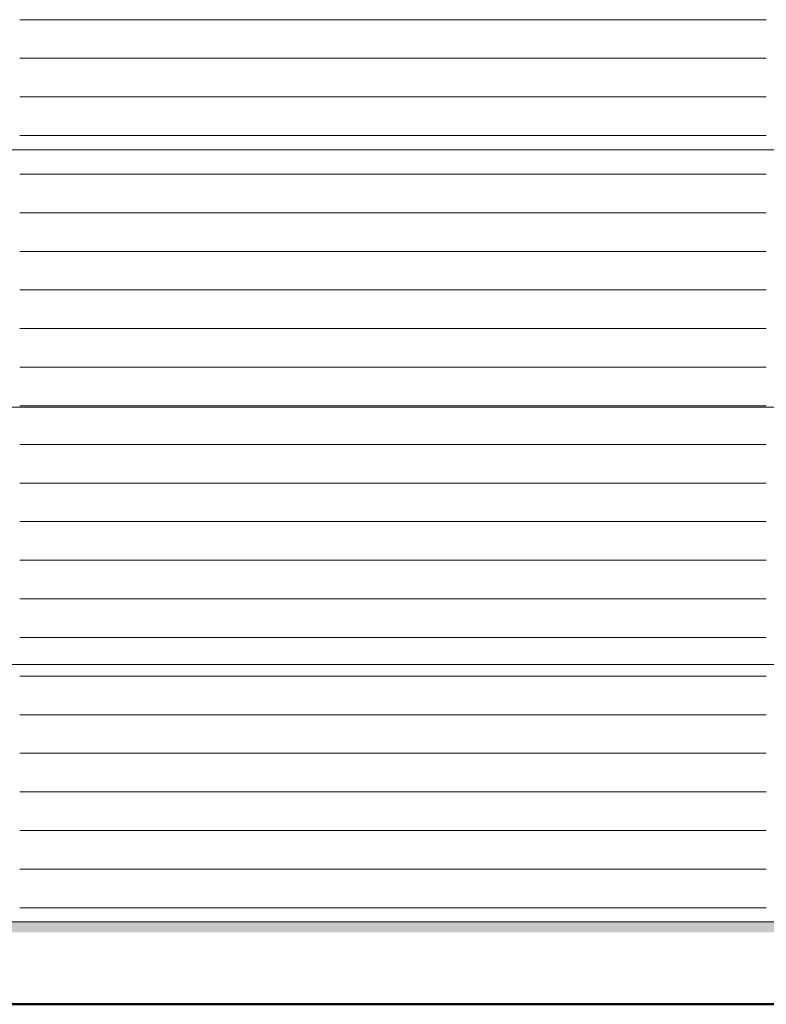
# Model space of a CAD drawing. Header units: metres. Extents: x 1169 to 1496, y -112 to 50.
# Tile 203 of 256: x 1391.2 to 1394.1, y 31.15 to 34.98. Entities that reach past the tile are written whole.
import ezdxf

# ---------------------------------------------------------------- set-up
doc = ezdxf.new("R2010")
doc.units = ezdxf.units.M
doc.linetypes.add('AUSGEZOGEN', pattern=[0])
for name, color, linetype, lineweight in [('XR$2$Ansicht', 1, 'AUSGEZOGEN', 50), ('XR$2$Filling', 4, 'AUSGEZOGEN', 13), ('XR$2$Muster', 4, 'AUSGEZOGEN', 13), ('XR$2$Wegeflächen', 4, 'AUSGEZOGEN', 13)]:
    doc.layers.add(name, color=color, linetype=linetype, lineweight=lineweight)

# ---------------------------------------------------------------- blocks, each defined once
blk = doc.blocks.new('MUSTER_1')
at = {"layer": 'XR$2$Filling', "color": 52, "linetype": 'AUSGEZOGEN', "lineweight": 13, "transparency": 33554687}
for p, q in [((1391.2001, 34.98), (1391.3, 34.98)), ((1391.3001, 34.98), (1391.4, 34.98)), ((1391.4001, 34.98), (1391.5, 34.98)), ((1391.5001, 34.98), (1391.6, 34.98)), ((1391.6001, 34.98), (1391.7, 34.98)), ((1391.7001, 34.98), (1391.8, 34.98)), ((1391.8001, 34.98), (1391.9, 34.98)), ((1391.9001, 34.98), (1392, 34.98)), ((1392.0001, 34.98), (1392.1, 34.98)), ((1392.1001, 34.98), (1392.2, 34.98)), ((1392.2001, 34.98), (1392.3, 34.98)), ((1392.3001, 34.98), (1392.4, 34.98)), ((1392.4001, 34.98), (1392.5, 34.98)), ((1392.5001, 34.98), (1392.6, 34.98)), ((1392.6001, 34.98), (1392.7, 34.98)), ((1392.7001, 34.98), (1392.8, 34.98)), ((1392.8001, 34.98), (1392.9, 34.98)), ((1392.9001, 34.98), (1393, 34.98)), ((1393.0001, 34.98), (1393.1, 34.98)), ((1393.1001, 34.98), (1393.2, 34.98)), ((1393.2001, 34.98), (1393.3, 34.98)), ((1393.3001, 34.98), (1393.4, 34.98)), ((1393.4001, 34.98), (1393.5, 34.98)), ((1393.6001, 34.98), (1393.7, 34.98)), ((1393.7001, 34.98), (1393.8, 34.98)), ((1393.9001, 34.98), (1394, 34.98)), ((1394.0001, 34.98), (1394.1, 34.98)), ((1391.2001, 34.83), (1391.3, 34.83)), ((1391.3001, 34.83), (1391.4, 34.83)), ((1391.4001, 34.83), (1391.5, 34.83)), ((1391.5001, 34.83), (1391.6, 34.83)), ((1391.6001, 34.83), (1391.7, 34.83)), ((1391.7001, 34.83), (1391.8, 34.83)), ((1391.8001, 34.83), (1391.9, 34.83)), ((1391.9001, 34.83), (1392, 34.83)), ((1392.0001, 34.83), (1392.1, 34.83)), ((1392.1001, 34.83), (1392.2, 34.83)), ((1392.2001, 34.83), (1392.3, 34.83)), ((1392.3001, 34.83), (1392.4, 34.83)), ((1392.4001, 34.83), (1392.5, 34.83)), ((1392.5001, 34.83), (1392.6, 34.83)), ((1392.6001, 34.83), (1392.7, 34.83)), ((1392.7001, 34.83), (1392.8, 34.83)), ((1392.8001, 34.83), (1392.9, 34.83)), ((1392.9001, 34.83), (1393, 34.83)), ((1393.0001, 34.83), (1393.1, 34.83)), ((1393.1001, 34.83), (1393.2, 34.83)), ((1393.2001, 34.83), (1393.3, 34.83)), ((1393.3001, 34.83), (1393.4, 34.83)), ((1393.4001, 34.83), (1393.5, 34.83)), ((1393.5001, 34.83), (1393.6, 34.83)), ((1393.6001, 34.83), (1393.7, 34.83)), ((1393.7001, 34.83), (1393.8, 34.83)), ((1393.9001, 34.83), (1394, 34.83)), ((1394.0001, 34.83), (1394.1, 34.83)), ((1391.2001, 34.68), (1391.3, 34.68)), ((1391.3001, 34.68), (1391.4, 34.68)), ((1391.4001, 34.68), (1391.5, 34.68)), ((1391.5001, 34.68), (1391.6, 34.68)), ((1391.6001, 34.68), (1391.7, 34.68)), ((1391.7001, 34.68), (1391.8, 34.68)), ((1391.8001, 34.68), (1391.9, 34.68)), ((1391.9001, 34.68), (1392, 34.68)), ((1392.0001, 34.68), (1392.1, 34.68)), ((1392.1001, 34.68), (1392.2, 34.68)), ((1392.2001, 34.68), (1392.3, 34.68)), ((1392.3001, 34.68), (1392.4, 34.68)), ((1392.4001, 34.68), (1392.5, 34.68)), ((1392.5001, 34.68), (1392.6, 34.68)), ((1392.6001, 34.68), (1392.7, 34.68)), ((1392.7001, 34.68), (1392.8, 34.68)), ((1392.8001, 34.68), (1392.9, 34.68)), ((1392.9001, 34.68), (1393, 34.68)), ((1393.0001, 34.68), (1393.1, 34.68)), ((1393.1001, 34.68), (1393.2, 34.68)), ((1393.2001, 34.68), (1393.3, 34.68)), ((1393.3001, 34.68), (1393.4, 34.68)), ((1393.4001, 34.68), (1393.5, 34.68)), ((1393.5001, 34.68), (1393.6, 34.68)), ((1393.6001, 34.68), (1393.7, 34.68)), ((1393.7001, 34.68), (1393.8, 34.68)), ((1393.8001, 34.68), (1393.9, 34.68)), ((1393.9001, 34.68), (1394, 34.68)), ((1394.0001, 34.68), (1394.1, 34.68)), ((1391.2001, 34.53), (1391.3, 34.53)), ((1391.3001, 34.53), (1391.4, 34.53)), ((1391.4001, 34.53), (1391.5, 34.53)), ((1391.5001, 34.53), (1391.6, 34.53)), ((1391.6001, 34.53), (1391.7, 34.53)), ((1391.7001, 34.53), (1391.8, 34.53)), ((1391.8001, 34.53), (1391.9, 34.53)), ((1391.9001, 34.53), (1392, 34.53)), ((1392.0001, 34.53), (1392.1, 34.53)), ((1392.1001, 34.53), (1392.2, 34.53)), ((1392.2001, 34.53), (1392.3, 34.53)), ((1392.3001, 34.53), (1392.4, 34.53)), ((1392.4001, 34.53), (1392.5, 34.53)), ((1392.5001, 34.53), (1392.6, 34.53)), ((1392.6001, 34.53), (1392.7, 34.53)), ((1392.7001, 34.53), (1392.8, 34.53)), ((1392.8001, 34.53), (1392.9, 34.53)), ((1392.9001, 34.53), (1393, 34.53)), ((1393.0001, 34.53), (1393.1, 34.53)), ((1393.1001, 34.53), (1393.2, 34.53)), ((1393.2001, 34.53), (1393.3, 34.53)), ((1393.3001, 34.53), (1393.4, 34.53)), ((1393.4001, 34.53), (1393.5, 34.53)), ((1393.5001, 34.53), (1393.6, 34.53)), ((1393.6001, 34.53), (1393.7, 34.53)), ((1393.7001, 34.53), (1393.8, 34.53)), ((1393.8001, 34.53), (1393.9, 34.53)), ((1393.9001, 34.53), (1394, 34.53)), ((1394.0001, 34.53), (1394.1, 34.53)), ((1391.2001, 34.38), (1391.3, 34.38)), ((1391.3001, 34.38), (1391.4, 34.38)), ((1391.4001, 34.38), (1391.5, 34.38)), ((1391.5001, 34.38), (1391.6, 34.38)), ((1391.6001, 34.38), (1391.7, 34.38)), ((1391.7001, 34.38), (1391.8, 34.38)), ((1391.8001, 34.38), (1391.9, 34.38)), ((1391.9001, 34.38), (1392, 34.38)), ((1392.0001, 34.38), (1392.1, 34.38)), ((1392.1001, 34.38), (1392.2, 34.38)), ((1392.2001, 34.38), (1392.3, 34.38)), ((1392.3001, 34.38), (1392.4, 34.38)), ((1392.4001, 34.38), (1392.5, 34.38)), ((1392.5001, 34.38), (1392.6, 34.38)), ((1392.6001, 34.38), (1392.7, 34.38)), ((1392.7001, 34.38), (1392.8, 34.38)), ((1392.8001, 34.38), (1392.9, 34.38)), ((1392.9001, 34.38), (1393, 34.38)), ((1393.0001, 34.38), (1393.1, 34.38)), ((1393.1001, 34.38), (1393.2, 34.38)), ((1393.2001, 34.38), (1393.3, 34.38)), ((1393.3001, 34.38), (1393.4, 34.38)), ((1393.4001, 34.38), (1393.5, 34.38)), ((1393.5001, 34.38), (1393.6, 34.38)), ((1393.6001, 34.38), (1393.7, 34.38)), ((1393.7001, 34.38), (1393.8, 34.38)), ((1393.8001, 34.38), (1393.9, 34.38)), ((1393.9001, 34.38), (1394, 34.38)), ((1394.0001, 34.38), (1394.1, 34.38)), ((1391.2001, 34.23), (1391.3, 34.23)), ((1391.3001, 34.23), (1391.4, 34.23)), ((1391.4001, 34.23), (1391.5, 34.23)), ((1391.5001, 34.23), (1391.6, 34.23)), ((1391.6001, 34.23), (1391.7, 34.23)), ((1391.7001, 34.23), (1391.8, 34.23)), ((1391.8001, 34.23), (1391.9, 34.23)), ((1391.9001, 34.23), (1392, 34.23)), ((1392.0001, 34.23), (1392.1, 34.23)), ((1392.1001, 34.23), (1392.2, 34.23)), ((1392.2001, 34.23), (1392.3, 34.23)), ((1392.3001, 34.23), (1392.4, 34.23)), ((1392.4001, 34.23), (1392.5, 34.23)), ((1392.5001, 34.23), (1392.6, 34.23)), ((1392.6001, 34.23), (1392.7, 34.23)), ((1392.7001, 34.23), (1392.8, 34.23)), ((1392.8001, 34.23), (1392.9, 34.23)), ((1392.9001, 34.23), (1393, 34.23)), ((1393.0001, 34.23), (1393.1, 34.23)), ((1393.1001, 34.23), (1393.2, 34.23)), ((1393.2001, 34.23), (1393.3, 34.23)), ((1393.3001, 34.23), (1393.4, 34.23)), ((1393.4001, 34.23), (1393.5, 34.23)), ((1393.5001, 34.23), (1393.6, 34.23)), ((1393.6001, 34.23), (1393.7, 34.23)), ((1393.7001, 34.23), (1393.8, 34.23)), ((1393.8001, 34.23), (1393.9, 34.23)), ((1393.9001, 34.23), (1394, 34.23)), ((1394.0001, 34.23), (1394.1, 34.23)), ((1391.2001, 34.08), (1391.3, 34.08)), ((1391.3001, 34.08), (1391.4, 34.08)), ((1391.4001, 34.08), (1391.5, 34.08)), ((1391.5001, 34.08), (1391.6, 34.08)), ((1391.6001, 34.08), (1391.7, 34.08)), ((1391.7001, 34.08), (1391.8, 34.08)), ((1391.8001, 34.08), (1391.9, 34.08)), ((1391.9001, 34.08), (1392, 34.08)), ((1392.0001, 34.08), (1392.1, 34.08)), ((1392.1001, 34.08), (1392.2, 34.08)), ((1392.2001, 34.08), (1392.3, 34.08)), ((1392.3001, 34.08), (1392.4, 34.08)), ((1392.4001, 34.08), (1392.5, 34.08)), ((1392.5001, 34.08), (1392.6, 34.08)), ((1392.6001, 34.08), (1392.7, 34.08)), ((1392.7001, 34.08), (1392.8, 34.08)), ((1392.8001, 34.08), (1392.9, 34.08)), ((1392.9001, 34.08), (1393, 34.08)), ((1393.0001, 34.08), (1393.1, 34.08)), ((1393.1001, 34.08), (1393.2, 34.08)), ((1393.2001, 34.08), (1393.3, 34.08)), ((1393.3001, 34.08), (1393.4, 34.08)), ((1393.4001, 34.08), (1393.5, 34.08)), ((1393.5001, 34.08), (1393.6, 34.08)), ((1393.6001, 34.08), (1393.7, 34.08)), ((1393.7001, 34.08), (1393.8, 34.08)), ((1393.8001, 34.08), (1393.9, 34.08)), ((1393.9001, 34.08), (1394, 34.08)), ((1394.0001, 34.08), (1394.1, 34.08)), ((1391.2001, 33.93), (1391.3, 33.93)), ((1391.3001, 33.93), (1391.4, 33.93)), ((1391.4001, 33.93), (1391.5, 33.93)), ((1391.5001, 33.93), (1391.6, 33.93)), ((1391.6001, 33.93), (1391.7, 33.93)), ((1391.7001, 33.93), (1391.8, 33.93)), ((1391.8001, 33.93), (1391.9, 33.93)), ((1391.9001, 33.93), (1392, 33.93)), ((1392.0001, 33.93), (1392.1, 33.93)), ((1392.1001, 33.93), (1392.2, 33.93)), ((1392.2001, 33.93), (1392.3, 33.93)), ((1392.3001, 33.93), (1392.4, 33.93)), ((1392.4001, 33.93), (1392.5, 33.93)), ((1392.5001, 33.93), (1392.6, 33.93)), ((1392.6001, 33.93), (1392.7, 33.93)), ((1392.7001, 33.93), (1392.8, 33.93)), ((1392.8001, 33.93), (1392.9, 33.93)), ((1392.9001, 33.93), (1393, 33.93)), ((1393.0001, 33.93), (1393.1, 33.93)), ((1393.1001, 33.93), (1393.2, 33.93)), ((1393.2001, 33.93), (1393.3, 33.93)), ((1393.3001, 33.93), (1393.4, 33.93)), ((1393.4001, 33.93), (1393.5, 33.93)), ((1393.5001, 33.93), (1393.6, 33.93)), ((1393.6001, 33.93), (1393.7, 33.93)), ((1393.7001, 33.93), (1393.8, 33.93)), ((1393.8001, 33.93), (1393.9, 33.93)), ((1393.9001, 33.93), (1394, 33.93)), ((1394.0001, 33.93), (1394.1, 33.93)), ((1391.2001, 33.78), (1391.3, 33.78)), ((1391.3001, 33.78), (1391.4, 33.78)), ((1391.4001, 33.78), (1391.5, 33.78)), ((1391.5001, 33.78), (1391.6, 33.78)), ((1391.6001, 33.78), (1391.7, 33.78)), ((1391.7001, 33.78), (1391.8, 33.78)), ((1391.8001, 33.78), (1391.9, 33.78)), ((1391.9001, 33.78), (1392, 33.78)), ((1392.0001, 33.78), (1392.1, 33.78)), ((1392.1001, 33.78), (1392.2, 33.78)), ((1392.2001, 33.78), (1392.3, 33.78)), ((1392.3001, 33.78), (1392.4, 33.78)), ((1392.4001, 33.78), (1392.5, 33.78)), ((1392.5001, 33.78), (1392.6, 33.78)), ((1392.6001, 33.78), (1392.7, 33.78)), ((1392.7001, 33.78), (1392.8, 33.78)), ((1392.8001, 33.78), (1392.9, 33.78)), ((1392.9001, 33.78), (1393, 33.78)), ((1393.0001, 33.78), (1393.1, 33.78)), ((1393.1001, 33.78), (1393.2, 33.78)), ((1393.2001, 33.78), (1393.3, 33.78)), ((1393.3001, 33.78), (1393.4, 33.78)), ((1393.4001, 33.78), (1393.5, 33.78)), ((1393.5001, 33.78), (1393.6, 33.78)), ((1393.6001, 33.78), (1393.7, 33.78)), ((1393.7001, 33.78), (1393.8, 33.78)), ((1393.8001, 33.78), (1393.9, 33.78)), ((1393.9001, 33.78), (1394, 33.78)), ((1394.0001, 33.78), (1394.1, 33.78)), ((1391.2001, 33.63), (1391.3, 33.63)), ((1391.3001, 33.63), (1391.4, 33.63)), ((1391.4001, 33.63), (1391.5, 33.63)), ((1391.5001, 33.63), (1391.6, 33.63)), ((1391.6001, 33.63), (1391.7, 33.63)), ((1391.7001, 33.63), (1391.8, 33.63)), ((1391.8001, 33.63), (1391.9, 33.63)), ((1391.9001, 33.63), (1392, 33.63)), ((1392.0001, 33.63), (1392.1, 33.63)), ((1392.1001, 33.63), (1392.2, 33.63)), ((1392.2001, 33.63), (1392.3, 33.63)), ((1392.3001, 33.63), (1392.4, 33.63)), ((1392.4001, 33.63), (1392.5, 33.63)), ((1392.5001, 33.63), (1392.6, 33.63)), ((1392.6001, 33.63), (1392.7, 33.63)), ((1392.7001, 33.63), (1392.8, 33.63)), ((1392.8001, 33.63), (1392.9, 33.63)), ((1392.9001, 33.63), (1393, 33.63)), ((1393.0001, 33.63), (1393.1, 33.63)), ((1393.1001, 33.63), (1393.2, 33.63)), ((1393.2001, 33.63), (1393.3, 33.63)), ((1393.3001, 33.63), (1393.4, 33.63)), ((1393.4001, 33.63), (1393.5, 33.63)), ((1393.5001, 33.63), (1393.6, 33.63)), ((1393.6001, 33.63), (1393.7, 33.63)), ((1393.7001, 33.63), (1393.8, 33.63)), ((1393.8001, 33.63), (1393.9, 33.63)), ((1393.9001, 33.63), (1394, 33.63)), ((1394.0001, 33.63), (1394.1, 33.63)), ((1391.2001, 33.48), (1391.3, 33.48)), ((1391.3001, 33.48), (1391.4, 33.48)), ((1391.4001, 33.48), (1391.5, 33.48)), ((1391.5001, 33.48), (1391.6, 33.48)), ((1391.6001, 33.48), (1391.7, 33.48)), ((1391.7001, 33.48), (1391.8, 33.48)), ((1391.8001, 33.48), (1391.9, 33.48)), ((1391.9001, 33.48), (1392, 33.48)), ((1392.0001, 33.48), (1392.1, 33.48)), ((1392.1001, 33.48), (1392.2, 33.48)), ((1392.2001, 33.48), (1392.3, 33.48)), ((1392.3001, 33.48), (1392.4, 33.48)), ((1392.4001, 33.48), (1392.5, 33.48)), ((1392.5001, 33.48), (1392.6, 33.48)), ((1392.6001, 33.48), (1392.7, 33.48)), ((1392.7001, 33.48), (1392.8, 33.48)), ((1392.8001, 33.48), (1392.9, 33.48)), ((1392.9001, 33.48), (1393, 33.48)), ((1393.0001, 33.48), (1393.1, 33.48)), ((1393.1001, 33.48), (1393.2, 33.48)), ((1393.2001, 33.48), (1393.3, 33.48)), ((1393.3001, 33.48), (1393.4, 33.48)), ((1393.4001, 33.48), (1393.5, 33.48)), ((1393.5001, 33.48), (1393.6, 33.48)), ((1393.6001, 33.48), (1393.7, 33.48)), ((1393.7001, 33.48), (1393.8, 33.48)), ((1393.8001, 33.48), (1393.9, 33.48)), ((1393.9001, 33.48), (1394, 33.48)), ((1394.0001, 33.48), (1394.1, 33.48)), ((1391.2001, 33.33), (1391.3, 33.33)), ((1391.3001, 33.33), (1391.4, 33.33)), ((1391.4001, 33.33), (1391.5, 33.33)), ((1391.5001, 33.33), (1391.6, 33.33)), ((1391.6001, 33.33), (1391.7, 33.33)), ((1391.7001, 33.33), (1391.8, 33.33)), ((1391.8001, 33.33), (1391.9, 33.33)), ((1391.9001, 33.33), (1392, 33.33)), ((1392.0001, 33.33), (1392.1, 33.33)), ((1392.1001, 33.33), (1392.2, 33.33)), ((1392.2001, 33.33), (1392.3, 33.33)), ((1392.3001, 33.33), (1392.4, 33.33)), ((1392.4001, 33.33), (1392.5, 33.33)), ((1392.5001, 33.33), (1392.6, 33.33)), ((1392.6001, 33.33), (1392.7, 33.33)), ((1392.7001, 33.33), (1392.8, 33.33)), ((1392.8001, 33.33), (1392.9, 33.33)), ((1392.9001, 33.33), (1393, 33.33)), ((1393.0001, 33.33), (1393.1, 33.33)), ((1393.1001, 33.33), (1393.2, 33.33)), ((1393.2001, 33.33), (1393.3, 33.33)), ((1393.3001, 33.33), (1393.4, 33.33)), ((1393.4001, 33.33), (1393.5, 33.33)), ((1393.5001, 33.33), (1393.6, 33.33)), ((1393.6001, 33.33), (1393.7, 33.33)), ((1393.7001, 33.33), (1393.8, 33.33)), ((1393.8001, 33.33), (1393.9, 33.33)), ((1393.9001, 33.33), (1394, 33.33)), ((1394.0001, 33.33), (1394.1, 33.33)), ((1391.2001, 33.18), (1391.3, 33.18)), ((1391.3001, 33.18), (1391.4, 33.18)), ((1391.4001, 33.18), (1391.5, 33.18)), ((1391.5001, 33.18), (1391.6, 33.18)), ((1391.6001, 33.18), (1391.7, 33.18)), ((1391.7001, 33.18), (1391.8, 33.18)), ((1391.8001, 33.18), (1391.9, 33.18)), ((1391.9001, 33.18), (1392, 33.18)), ((1392.0001, 33.18), (1392.1, 33.18)), ((1392.1001, 33.18), (1392.2, 33.18)), ((1392.2001, 33.18), (1392.3, 33.18)), ((1392.3001, 33.18), (1392.4, 33.18)), ((1392.4001, 33.18), (1392.5, 33.18)), ((1392.5001, 33.18), (1392.6, 33.18)), ((1392.6001, 33.18), (1392.7, 33.18)), ((1392.7001, 33.18), (1392.8, 33.18)), ((1392.8001, 33.18), (1392.9, 33.18)), ((1392.9001, 33.18), (1393, 33.18)), ((1393.0001, 33.18), (1393.1, 33.18)), ((1393.1001, 33.18), (1393.2, 33.18)), ((1393.2001, 33.18), (1393.3, 33.18)), ((1393.3001, 33.18), (1393.4, 33.18)), ((1393.4001, 33.18), (1393.5, 33.18)), ((1393.5001, 33.18), (1393.6, 33.18)), ((1393.6001, 33.18), (1393.7, 33.18)), ((1393.7001, 33.18), (1393.8, 33.18)), ((1393.9001, 33.18), (1394, 33.18)), ((1394.0001, 33.18), (1394.1, 33.18)), ((1391.2001, 33.03), (1391.3, 33.03)), ((1391.3001, 33.03), (1391.4, 33.03)), ((1391.4001, 33.03), (1391.5, 33.03)), ((1391.5001, 33.03), (1391.6, 33.03)), ((1391.6001, 33.03), (1391.7, 33.03)), ((1391.7001, 33.03), (1391.8, 33.03)), ((1391.8001, 33.03), (1391.9, 33.03)), ((1391.9001, 33.03), (1392, 33.03)), ((1392.0001, 33.03), (1392.1, 33.03)), ((1392.1001, 33.03), (1392.2, 33.03)), ((1392.2001, 33.03), (1392.3, 33.03)), ((1392.3001, 33.03), (1392.4, 33.03)), ((1392.4001, 33.03), (1392.5, 33.03)), ((1392.5001, 33.03), (1392.6, 33.03)), ((1392.6001, 33.03), (1392.7, 33.03)), ((1392.7001, 33.03), (1392.8, 33.03)), ((1392.8001, 33.03), (1392.9, 33.03)), ((1392.9001, 33.03), (1393, 33.03)), ((1393.0001, 33.03), (1393.1, 33.03)), ((1393.1001, 33.03), (1393.2, 33.03)), ((1393.2001, 33.03), (1393.3, 33.03)), ((1393.4001, 33.03), (1393.5, 33.03)), ((1393.5001, 33.03), (1393.6, 33.03)), ((1393.6001, 33.03), (1393.7, 33.03)), ((1393.7001, 33.03), (1393.8, 33.03)), ((1393.8001, 33.03), (1393.9, 33.03)), ((1393.9001, 33.03), (1394, 33.03)), ((1394.0001, 33.03), (1394.1, 33.03)), ((1391.2001, 32.88), (1391.3, 32.88)), ((1391.3001, 32.88), (1391.4, 32.88)), ((1391.4001, 32.88), (1391.5, 32.88)), ((1391.5001, 32.88), (1391.6, 32.88)), ((1391.6001, 32.88), (1391.7, 32.88)), ((1391.7001, 32.88), (1391.8, 32.88)), ((1391.8001, 32.88), (1391.9, 32.88)), ((1391.9001, 32.88), (1392, 32.88)), ((1392.0001, 32.88), (1392.1, 32.88)), ((1392.1001, 32.88), (1392.2, 32.88)), ((1392.2001, 32.88), (1392.3, 32.88)), ((1392.3001, 32.88), (1392.4, 32.88)), ((1392.4001, 32.88), (1392.5, 32.88)), ((1392.5001, 32.88), (1392.6, 32.88)), ((1392.6001, 32.88), (1392.7, 32.88)), ((1392.7001, 32.88), (1392.8, 32.88)), ((1392.9001, 32.88), (1393, 32.88)), ((1393.0001, 32.88), (1393.1, 32.88)), ((1393.1001, 32.88), (1393.2, 32.88)), ((1393.2001, 32.88), (1393.3, 32.88)), ((1393.3001, 32.88), (1393.4, 32.88)), ((1393.4001, 32.88), (1393.5, 32.88)), ((1393.5001, 32.88), (1393.6, 32.88)), ((1393.6001, 32.88), (1393.7, 32.88)), ((1393.7001, 32.88), (1393.8, 32.88)), ((1393.8001, 32.88), (1393.9, 32.88)), ((1393.9001, 32.88), (1394, 32.88)), ((1394.0001, 32.88), (1394.1, 32.88)), ((1391.2001, 32.73), (1391.3, 32.73)), ((1391.3001, 32.73), (1391.4, 32.73)), ((1391.4001, 32.73), (1391.5, 32.73)), ((1391.5001, 32.73), (1391.6, 32.73)), ((1391.6001, 32.73), (1391.7, 32.73)), ((1391.7001, 32.73), (1391.8, 32.73)), ((1391.8001, 32.73), (1391.9, 32.73)), ((1391.9001, 32.73), (1392, 32.73)), ((1392.0001, 32.73), (1392.1, 32.73)), ((1392.1001, 32.73), (1392.2, 32.73)), ((1392.3001, 32.73), (1392.4, 32.73)), ((1392.4001, 32.73), (1392.5, 32.73)), ((1392.5001, 32.73), (1392.6, 32.73)), ((1392.6001, 32.73), (1392.7, 32.73)), ((1392.7001, 32.73), (1392.8, 32.73)), ((1392.8001, 32.73), (1392.9, 32.73)), ((1392.9001, 32.73), (1393, 32.73)), ((1393.0001, 32.73), (1393.1, 32.73)), ((1393.1001, 32.73), (1393.2, 32.73)), ((1393.2001, 32.73), (1393.3, 32.73)), ((1393.3001, 32.73), (1393.4, 32.73)), ((1393.4001, 32.73), (1393.5, 32.73)), ((1393.5001, 32.73), (1393.6, 32.73)), ((1393.6001, 32.73), (1393.7, 32.73)), ((1393.7001, 32.73), (1393.8, 32.73)), ((1393.8001, 32.73), (1393.9, 32.73)), ((1393.9001, 32.73), (1394, 32.73)), ((1394.0001, 32.73), (1394.1, 32.73)), ((1391.2001, 32.58), (1391.3, 32.58)), ((1391.3001, 32.58), (1391.4, 32.58)), ((1391.4001, 32.58), (1391.5, 32.58)), ((1391.5001, 32.58), (1391.6, 32.58)), ((1391.6001, 32.58), (1391.7, 32.58)), ((1391.8001, 32.58), (1391.9, 32.58)), ((1391.9001, 32.58), (1392, 32.58)), ((1392.0001, 32.58), (1392.1, 32.58)), ((1392.1001, 32.58), (1392.2, 32.58)), ((1392.2001, 32.58), (1392.3, 32.58)), ((1392.3001, 32.58), (1392.4, 32.58)), ((1392.4001, 32.58), (1392.5, 32.58)), ((1392.5001, 32.58), (1392.6, 32.58)), ((1392.6001, 32.58), (1392.7, 32.58)), ((1392.7001, 32.58), (1392.8, 32.58)), ((1392.8001, 32.58), (1392.9, 32.58)), ((1392.9001, 32.58), (1393, 32.58)), ((1393.0001, 32.58), (1393.1, 32.58)), ((1393.1001, 32.58), (1393.2, 32.58)), ((1393.2001, 32.58), (1393.3, 32.58)), ((1393.3001, 32.58), (1393.4, 32.58)), ((1393.4001, 32.58), (1393.5, 32.58)), ((1393.5001, 32.58), (1393.6, 32.58)), ((1393.6001, 32.58), (1393.7, 32.58)), ((1393.7001, 32.58), (1393.8, 32.58)), ((1393.8001, 32.58), (1393.9, 32.58)), ((1393.9001, 32.58), (1394, 32.58)), ((1394.0001, 32.58), (1394.1, 32.58)), ((1391.2001, 32.43), (1391.3, 32.43)), ((1391.3001, 32.43), (1391.4, 32.43)), ((1391.4001, 32.43), (1391.5, 32.43)), ((1391.5001, 32.43), (1391.6, 32.43)), ((1391.6001, 32.43), (1391.7, 32.43)), ((1391.7001, 32.43), (1391.8, 32.43)), ((1391.8001, 32.43), (1391.9, 32.43)), ((1391.9001, 32.43), (1392, 32.43)), ((1392.0001, 32.43), (1392.1, 32.43)), ((1392.1001, 32.43), (1392.2, 32.43)), ((1392.2001, 32.43), (1392.3, 32.43)), ((1392.3001, 32.43), (1392.4, 32.43)), ((1392.4001, 32.43), (1392.5, 32.43)), ((1392.5001, 32.43), (1392.6, 32.43)), ((1392.6001, 32.43), (1392.7, 32.43)), ((1392.7001, 32.43), (1392.8, 32.43)), ((1392.8001, 32.43), (1392.9, 32.43)), ((1392.9001, 32.43), (1393, 32.43)), ((1393.0001, 32.43), (1393.1, 32.43)), ((1393.1001, 32.43), (1393.2, 32.43)), ((1393.2001, 32.43), (1393.3, 32.43)), ((1393.3001, 32.43), (1393.4, 32.43)), ((1393.4001, 32.43), (1393.5, 32.43)), ((1393.5001, 32.43), (1393.6, 32.43)), ((1393.6001, 32.43), (1393.7, 32.43)), ((1393.7001, 32.43), (1393.8, 32.43)), ((1393.8001, 32.43), (1393.9, 32.43)), ((1393.9001, 32.43), (1394, 32.43)), ((1394.0001, 32.43), (1394.1, 32.43)), ((1391.2001, 32.28), (1391.3, 32.28)), ((1391.3001, 32.28), (1391.4, 32.28)), ((1391.4001, 32.28), (1391.5, 32.28)), ((1391.5001, 32.28), (1391.6, 32.28)), ((1391.6001, 32.28), (1391.7, 32.28)), ((1391.7001, 32.28), (1391.8, 32.28)), ((1391.8001, 32.28), (1391.9, 32.28)), ((1391.9001, 32.28), (1392, 32.28)), ((1392.0001, 32.28), (1392.1, 32.28)), ((1392.1001, 32.28), (1392.2, 32.28)), ((1392.2001, 32.28), (1392.3, 32.28)), ((1392.3001, 32.28), (1392.4, 32.28)), ((1392.4001, 32.28), (1392.5, 32.28)), ((1392.5001, 32.28), (1392.6, 32.28)), ((1392.6001, 32.28), (1392.7, 32.28)), ((1392.7001, 32.28), (1392.8, 32.28)), ((1392.8001, 32.28), (1392.9, 32.28)), ((1392.9001, 32.28), (1393, 32.28)), ((1393.0001, 32.28), (1393.1, 32.28)), ((1393.1001, 32.28), (1393.2, 32.28)), ((1393.2001, 32.28), (1393.3, 32.28)), ((1393.3001, 32.28), (1393.4, 32.28)), ((1393.4001, 32.28), (1393.5, 32.28)), ((1393.5001, 32.28), (1393.6, 32.28)), ((1393.6001, 32.28), (1393.7, 32.28)), ((1393.7001, 32.28), (1393.8, 32.28)), ((1393.8001, 32.28), (1393.9, 32.28)), ((1393.9001, 32.28), (1394, 32.28)), ((1394.0001, 32.28), (1394.1, 32.28)), ((1391.2001, 32.13), (1391.3, 32.13)), ((1391.3001, 32.13), (1391.4, 32.13)), ((1391.4001, 32.13), (1391.5, 32.13)), ((1391.5001, 32.13), (1391.6, 32.13)), ((1391.6001, 32.13), (1391.7, 32.13)), ((1391.7001, 32.13), (1391.8, 32.13)), ((1391.8001, 32.13), (1391.9, 32.13)), ((1391.9001, 32.13), (1392, 32.13)), ((1392.0001, 32.13), (1392.1, 32.13)), ((1392.1001, 32.13), (1392.2, 32.13)), ((1392.2001, 32.13), (1392.3, 32.13)), ((1392.3001, 32.13), (1392.4, 32.13)), ((1392.4001, 32.13), (1392.5, 32.13)), ((1392.5001, 32.13), (1392.6, 32.13)), ((1392.6001, 32.13), (1392.7, 32.13)), ((1392.7001, 32.13), (1392.8, 32.13)), ((1392.8001, 32.13), (1392.9, 32.13)), ((1392.9001, 32.13), (1393, 32.13)), ((1393.0001, 32.13), (1393.1, 32.13)), ((1393.1001, 32.13), (1393.2, 32.13)), ((1393.2001, 32.13), (1393.3, 32.13)), ((1393.3001, 32.13), (1393.4, 32.13)), ((1393.4001, 32.13), (1393.5, 32.13)), ((1393.5001, 32.13), (1393.6, 32.13)), ((1393.6001, 32.13), (1393.7, 32.13)), ((1393.7001, 32.13), (1393.8, 32.13)), ((1393.8001, 32.13), (1393.9, 32.13)), ((1393.9001, 32.13), (1394, 32.13)), ((1394.0001, 32.13), (1394.1, 32.13)), ((1391.2001, 31.98), (1391.3, 31.98)), ((1391.3001, 31.98), (1391.4, 31.98)), ((1391.4001, 31.98), (1391.5, 31.98)), ((1391.5001, 31.98), (1391.6, 31.98)), ((1391.6001, 31.98), (1391.7, 31.98)), ((1391.7001, 31.98), (1391.8, 31.98)), ((1391.8001, 31.98), (1391.9, 31.98)), ((1391.9001, 31.98), (1392, 31.98)), ((1392.0001, 31.98), (1392.1, 31.98)), ((1392.1001, 31.98), (1392.2, 31.98)), ((1392.2001, 31.98), (1392.3, 31.98)), ((1392.3001, 31.98), (1392.4, 31.98)), ((1392.4001, 31.98), (1392.5, 31.98)), ((1392.5001, 31.98), (1392.6, 31.98)), ((1392.6001, 31.98), (1392.7, 31.98)), ((1392.7001, 31.98), (1392.8, 31.98)), ((1392.8001, 31.98), (1392.9, 31.98)), ((1392.9001, 31.98), (1393, 31.98)), ((1393.0001, 31.98), (1393.1, 31.98)), ((1393.1001, 31.98), (1393.2, 31.98)), ((1393.2001, 31.98), (1393.3, 31.98)), ((1393.3001, 31.98), (1393.4, 31.98)), ((1393.4001, 31.98), (1393.5, 31.98)), ((1393.5001, 31.98), (1393.6, 31.98)), ((1393.6001, 31.98), (1393.7, 31.98)), ((1393.7001, 31.98), (1393.8, 31.98)), ((1393.8001, 31.98), (1393.9, 31.98)), ((1393.9001, 31.98), (1394, 31.98)), ((1394.0001, 31.98), (1394.1, 31.98)), ((1391.2001, 31.83), (1391.3, 31.83)), ((1391.3001, 31.83), (1391.4, 31.83)), ((1391.4001, 31.83), (1391.5, 31.83)), ((1391.5001, 31.83), (1391.6, 31.83)), ((1391.6001, 31.83), (1391.7, 31.83)), ((1391.7001, 31.83), (1391.8, 31.83)), ((1391.8001, 31.83), (1391.9, 31.83)), ((1391.9001, 31.83), (1392, 31.83)), ((1392.0001, 31.83), (1392.1, 31.83)), ((1392.1001, 31.83), (1392.2, 31.83)), ((1392.2001, 31.83), (1392.3, 31.83)), ((1392.3001, 31.83), (1392.4, 31.83)), ((1392.4001, 31.83), (1392.5, 31.83)), ((1392.5001, 31.83), (1392.6, 31.83)), ((1392.6001, 31.83), (1392.7, 31.83)), ((1392.7001, 31.83), (1392.8, 31.83)), ((1392.8001, 31.83), (1392.9, 31.83)), ((1392.9001, 31.83), (1393, 31.83)), ((1393.0001, 31.83), (1393.1, 31.83)), ((1393.1001, 31.83), (1393.2, 31.83)), ((1393.2001, 31.83), (1393.3, 31.83)), ((1393.3001, 31.83), (1393.4, 31.83)), ((1393.4001, 31.83), (1393.5, 31.83)), ((1393.5001, 31.83), (1393.6, 31.83)), ((1393.6001, 31.83), (1393.7, 31.83)), ((1393.7001, 31.83), (1393.8, 31.83)), ((1393.8001, 31.83), (1393.9, 31.83)), ((1393.9001, 31.83), (1394, 31.83)), ((1394.0001, 31.83), (1394.1, 31.83)), ((1391.2001, 31.68), (1391.3, 31.68)), ((1391.3001, 31.68), (1391.4, 31.68)), ((1391.4001, 31.68), (1391.5, 31.68)), ((1391.5001, 31.68), (1391.6, 31.68)), ((1391.6001, 31.68), (1391.7, 31.68)), ((1391.7001, 31.68), (1391.8, 31.68)), ((1391.8001, 31.68), (1391.9, 31.68)), ((1391.9001, 31.68), (1392, 31.68)), ((1392.0001, 31.68), (1392.1, 31.68)), ((1392.1001, 31.68), (1392.2, 31.68)), ((1392.2001, 31.68), (1392.3, 31.68)), ((1392.3001, 31.68), (1392.4, 31.68)), ((1392.4001, 31.68), (1392.5, 31.68)), ((1392.5001, 31.68), (1392.6, 31.68)), ((1392.6001, 31.68), (1392.7, 31.68)), ((1392.7001, 31.68), (1392.8, 31.68)), ((1392.8001, 31.68), (1392.9, 31.68)), ((1392.9001, 31.68), (1393, 31.68)), ((1393.0001, 31.68), (1393.1, 31.68)), ((1393.1001, 31.68), (1393.2, 31.68)), ((1393.2001, 31.68), (1393.3, 31.68)), ((1393.3001, 31.68), (1393.4, 31.68)), ((1393.4001, 31.68), (1393.5, 31.68)), ((1393.5001, 31.68), (1393.6, 31.68)), ((1393.6001, 31.68), (1393.7, 31.68)), ((1393.7001, 31.68), (1393.8, 31.68)), ((1393.8001, 31.68), (1393.9, 31.68)), ((1393.9001, 31.68), (1394, 31.68)), ((1394.0001, 31.68), (1394.1, 31.68)), ((1391.2001, 31.53), (1391.3, 31.53)), ((1391.3001, 31.53), (1391.4, 31.53)), ((1391.4001, 31.53), (1391.5, 31.53)), ((1391.5001, 31.53), (1391.6, 31.53)), ((1391.6001, 31.53), (1391.7, 31.53)), ((1391.7001, 31.53), (1391.8, 31.53)), ((1391.8001, 31.53), (1391.9, 31.53)), ((1391.9001, 31.53), (1392, 31.53)), ((1392.0001, 31.53), (1392.1, 31.53)), ((1392.1001, 31.53), (1392.2, 31.53)), ((1392.2001, 31.53), (1392.3, 31.53)), ((1392.3001, 31.53), (1392.4, 31.53)), ((1392.4001, 31.53), (1392.5, 31.53)), ((1392.5001, 31.53), (1392.6, 31.53)), ((1392.6001, 31.53), (1392.7, 31.53)), ((1392.7001, 31.53), (1392.8, 31.53)), ((1392.8001, 31.53), (1392.9, 31.53)), ((1392.9001, 31.53), (1393, 31.53)), ((1393.0001, 31.53), (1393.1, 31.53)), ((1393.1001, 31.53), (1393.2, 31.53)), ((1393.2001, 31.53), (1393.3, 31.53)), ((1393.3001, 31.53), (1393.4, 31.53)), ((1393.4001, 31.53), (1393.5, 31.53)), ((1393.5001, 31.53), (1393.6, 31.53)), ((1393.6001, 31.53), (1393.7, 31.53)), ((1393.7001, 31.53), (1393.8, 31.53)), ((1393.8001, 31.53), (1393.9, 31.53)), ((1393.9001, 31.53), (1394, 31.53)), ((1394.0001, 31.53), (1394.1, 31.53))]:
    blk.add_line(p, q, dxfattribs=at)
for points in [[(1393.5001, 34.98), (1393.5375, 34.98), (1393.5375, 34.98), (1393.6, 34.98)], [(1393.8001, 34.98), (1393.8593, 34.98), (1393.8593, 34.98), (1393.9, 34.98)], [(1393.8001, 34.83), (1393.8799, 34.83), (1393.8799, 34.83), (1393.9, 34.83)], [(1393.8001, 33.18), (1393.8763, 33.18), (1393.8763, 33.18), (1393.9, 33.18)], [(1393.3001, 33.03), (1393.3391, 33.03), (1393.3391, 33.03), (1393.4, 33.03)], [(1392.8001, 32.88), (1392.8018, 32.88), (1392.8018, 32.88), (1392.9, 32.88)], [(1392.2001, 32.73), (1392.2646, 32.73), (1392.2646, 32.73), (1392.3, 32.73)], [(1391.7001, 32.58), (1391.7274, 32.58), (1391.7274, 32.58), (1391.8, 32.58)]]:
    blk.add_lwpolyline(points, dxfattribs=at)

msp = doc.modelspace()

# ---------------------------------------------------------------- hatches: boundary and pattern name
at = {"layer": 'XR$2$Muster', "linetype": 'AUSGEZOGEN', "lineweight": 13, "transparency": 33554687}
msp.add_hatch(color=59, dxfattribs=at).paths.add_polyline_path([(1401.9617, 31.4749), (1387.7693, 31.4749), (1387.7693, 31.4349), (1401.9617, 31.4349)])

# ---------------------------------------------------------------- linework, layer by layer
at = {"layer": 'XR$2$Ansicht', "color": 4, "linetype": 'AUSGEZOGEN', "lineweight": 13, "transparency": 33554687}
for p, q in [((1386.9478, 34.4749), (1402.1175, 34.4749)), ((1386.9478, 33.4749), (1402.1175, 33.4749)), ((1386.9478, 32.4749), (1402.1175, 32.4749)), ((1402.6678, 31.4749), (1387.7693, 31.4749))]:
    msp.add_line(p, q, dxfattribs=at)
at = {"layer": 'XR$2$Wegeflächen', "color": 1, "linetype": 'AUSGEZOGEN', "lineweight": 50, "transparency": 33554687}
msp.add_line((1435.5727, 31.1549), (1384.2814, 31.1549), dxfattribs=at)

# ---------------------------------------------------------------- block references
at = {"layer": 'XR$2$Filling', "color": 52, "linetype": 'AUSGEZOGEN', "lineweight": 13, "transparency": 33554687}
msp.add_blockref('MUSTER_1', (0, 0), dxfattribs=at)

doc.saveas('drawing.dxf')
